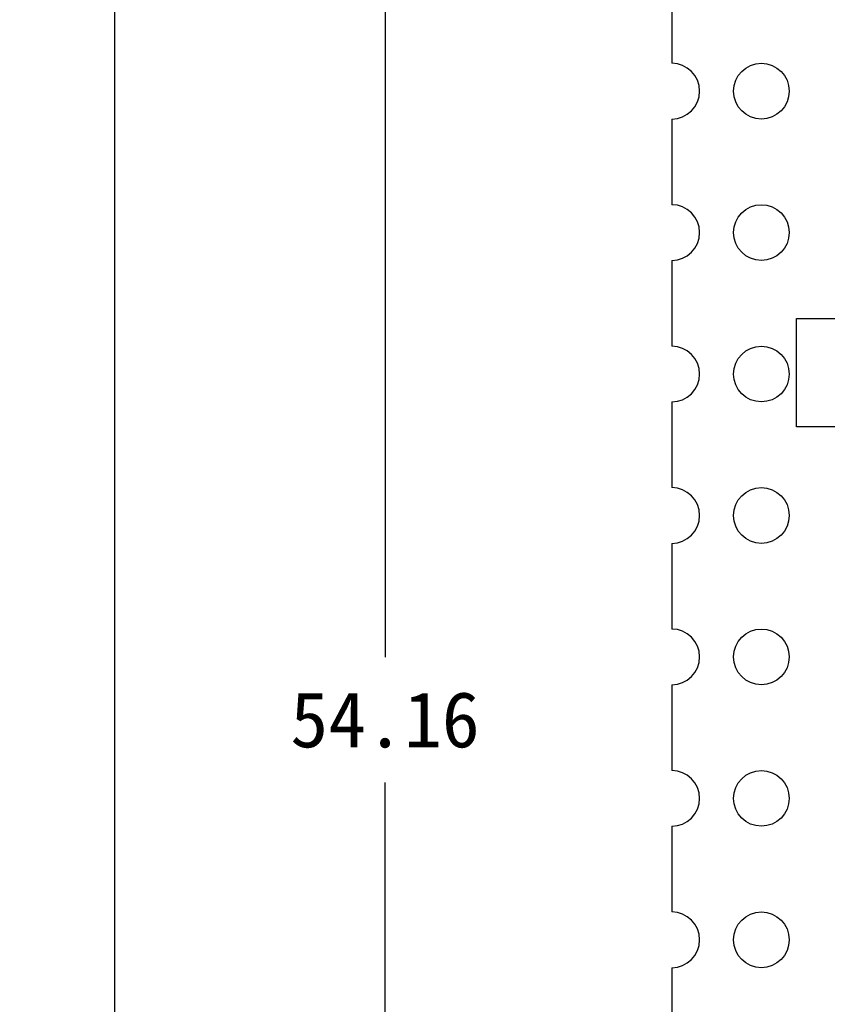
# Model space of a CAD drawing. Header units: millimetres. Extents: x 0 to 297, y 0 to 210.
# Tile 26 of 172: x 77 to 92, y 115 to 133. Entities that reach past the tile are written whole.
import ezdxf

# ---------------------------------------------------------------- set-up
doc = ezdxf.new("R2010")
doc.units = ezdxf.units.MM
doc.header["$LTSCALE"] = 16.335
doc.header["$PDMODE"] = 3
doc.header["$PDSIZE"] = 8
doc.layers.get('0').update_dxf_attribs({"linetype": 'CONTINUOUS'})
doc.layers.get('Defpoints').update_dxf_attribs({"linetype": 'CONTINUOUS'})
doc.layers.add('FPC-22PX0_5MDXF_CONTINUOUS_LINE', color=7, linetype='CONTINUOUS')
doc.layers.add('OPEN_CASCADEDXF_CONTINUOUS_LINE', color=7, linetype='CONTINUOUS')
doc.styles.get("Standard").update_dxf_attribs({"font": '仿宋_GB2312.ttf'})
doc.dimstyles.get("Standard").update_dxf_attribs({"dimtxt": 2.5, "dimasz": 3.5, "dimexe": 1.5, "dimexo": 1, "dimtad": 1, "dimdsep": 46, "dimtxsty": 'Standard', "dimblk": '_FILLED', "dimblk1": '_FILLED', "dimblk2": '_FILLED', "dimcen": 0.09, "dimazin": 2, "dimtol": 1, "dimtp": 0.01, "dimtm": 0.01, "dimtfac": 1, "dimtofl": 0, "dimtmove": 0, "dimatfit": 3, "dimldrblk": '_FILLED', "dimfxl": 1, "dimtolj": 1, "dimarcsym": 0})

# ---------------------------------------------------------------- blocks, each defined once
blk = doc.blocks.new('_FILLED')
at = {"color": 0, "linetype": 'ByBlock'}
blk.add_solid([(0, 0), (-1, 0.171), (-1, -0.171)], dxfattribs=at)
blk = doc.blocks.new('*D9')
at = {"color": 0, "lineweight": -2, "transparency": 16777216}
for p, q in [((89.443, 147.524), (82.418, 147.524)), ((83.918, 146.524), (83.918, 121.567)), ((83.918, 94.36), (83.918, 119.317)), ((89.443, 93.36), (82.418, 93.36))]:
    blk.add_line(p, q, dxfattribs=at)
at = {"layer": 'Defpoints', "color": 0, "transparency": 16777216}
for p in [(90.443, 147.524), (83.918, 93.36), (90.443, 93.36)]:
    blk.add_point(p, dxfattribs=at)
at = {"color": 0, "lineweight": -2, "transparency": 16777216}
for p, rotation in [((83.918, 147.524), 90), ((83.918, 93.36), 270)]:
    blk.add_blockref('_FILLED', p, dxfattribs=dict(at, rotation=rotation))
at = {"color": 0, "transparency": 16777216, "insert": (83.918, 120.442), "char_height": 1, "attachment_point": 5}
blk.add_mtext('\\A1;54.16', dxfattribs=at)
blk = doc.blocks.new('*D10')
at = {"color": 0, "lineweight": -2, "transparency": 16777216}
for p, q in [((89.443, 148.954), (77.559, 148.954)), ((79.059, 147.954), (79.059, 115.079)), ((79.059, 79.954), (79.059, 112.829)), ((89.443, 78.954), (77.559, 78.954))]:
    blk.add_line(p, q, dxfattribs=at)
at = {"layer": 'Defpoints', "color": 0, "transparency": 16777216}
for p in [(90.443, 148.954), (79.059, 78.954), (90.443, 78.954)]:
    blk.add_point(p, dxfattribs=at)
at = {"color": 0, "lineweight": -2, "transparency": 16777216}
for p, rotation in [((79.059, 148.954), 90), ((79.059, 78.954), 270)]:
    blk.add_blockref('_FILLED', p, dxfattribs=dict(at, rotation=rotation))
at = {"color": 0, "transparency": 16777216, "insert": (79.059, 113.954), "char_height": 1, "attachment_point": 5}
blk.add_mtext('\\A1;70.00', dxfattribs=at)

msp = doc.modelspace()

# ---------------------------------------------------------------- linework, layer by layer
at = {"layer": 'FPC-22PX0_5MDXF_CONTINUOUS_LINE', "color": 7, "linetype": 'Continuous'}
for p, q in [((91.308, 125.704), (91.308, 127.654)), ((91.308, 127.654), (107.828, 127.654)), ((107.828, 125.704), (91.308, 125.704))]:
    msp.add_line(p, q, dxfattribs=at)
at = {"layer": 'OPEN_CASCADEDXF_CONTINUOUS_LINE', "color": 7, "linetype": 'Continuous'}
for p, q in [((89.068, 133.774), (89.068, 132.234)), ((89.068, 131.234), (89.068, 129.694)), ((89.068, 128.694), (89.068, 127.154)), ((89.068, 126.154), (89.068, 124.614)), ((89.068, 123.614), (89.068, 122.074)), ((89.068, 121.074), (89.068, 119.534)), ((89.068, 118.534), (89.068, 116.994)), ((89.068, 115.994), (89.068, 114.454))]:
    msp.add_line(p, q, dxfattribs=at)
for centre in [(90.678, 131.734), (90.678, 129.194), (90.678, 126.654), (90.678, 124.114), (90.678, 121.574), (90.678, 119.034), (90.678, 116.494)]:
    msp.add_circle(centre, 0.5, dxfattribs=at)
for centre in [(89.068, 131.734), (89.068, 129.194), (89.068, 126.654), (89.068, 124.114), (89.068, 121.574), (89.068, 119.034), (89.068, 116.494)]:
    msp.add_arc(centre, 0.5, 270, 90, dxfattribs=at)

# ---------------------------------------------------------------- dimensions: what is measured, and where the dimension line sits
at = {"color": 3}
for base, p1, p2, picture, middle in [((79.059, 78.954), (90.443, 148.954), (90.443, 78.954), '*D10', (79.059, 113.954)), ((83.918, 93.36), (90.443, 147.524), (90.443, 93.36), '*D9', (83.918, 120.442))]:
    dim = msp.add_linear_dim(base=base, p1=p1, p2=p2, angle=90, dimstyle='Standard', override={"dimtxt": 1, "dimasz": 1, "dimtad": 0, "dimtih": 1, "dimtoh": 1, "dimzin": 0, "dimcen": 2.673, "dimadec": 0, "dimazin": 0, "dimtol": 0, "dimtzin": 0}, dxfattribs=at)
    dim.commit()
    dim.dimension.update_dxf_attribs({"geometry": picture, "text_midpoint": middle})

doc.saveas('drawing.dxf')
